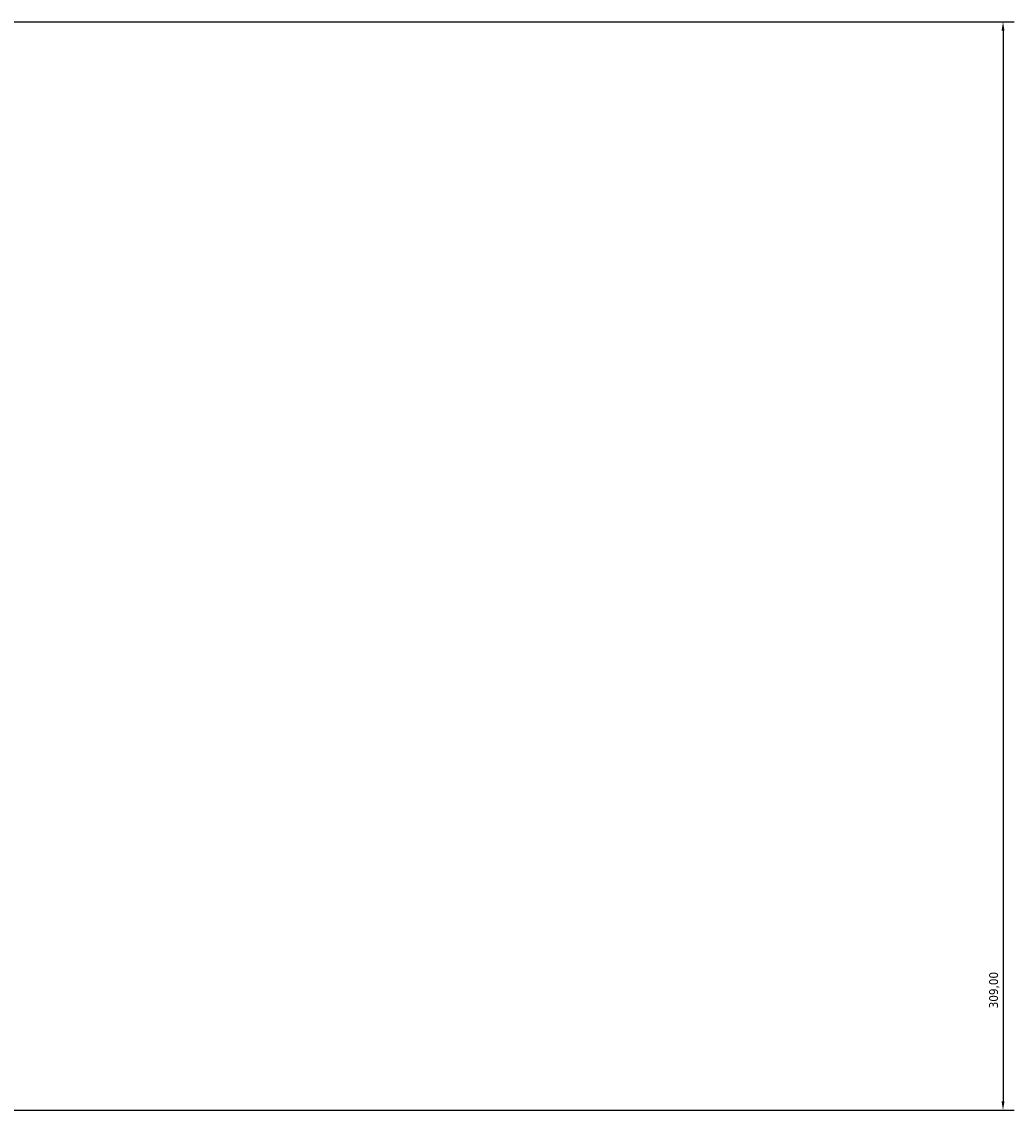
# Model space of a CAD drawing. Header units: millimetres. Extents: x -604 to 1526, y -330 to 1236.
# Tile 3 of 7: x -232 to 49, y 920 to 1229. Entities that reach past the tile are written whole.
import ezdxf

# ---------------------------------------------------------------- set-up
doc = ezdxf.new("R2010")
doc.units = ezdxf.units.MM
doc.layers.add('Dimension (ISO)', color=7, linetype='Continuous', lineweight=25)
doc.styles.add('Note Text (ISO)', font='tahoma.ttf')
doc.dimstyles.new('Default (ISO)', dxfattribs={"dimtxt": 2.5, "dimasz": 2.5, "dimexe": 3.175, "dimexo": 0, "dimgap": 0.762, "dimtad": 1, "dimrnd": 1e-08, "dimzin": 0, "dimtxsty": 'Note Text (ISO)', "dimcen": 0.09, "dimdle": 10, "dimclrd": 256, "dimclre": 256, "dimclrt": 256, "dimazin": 0, "dimtfac": 1.40208, "dimtmove": 0, "dimatfit": 3, "dimfxl": 1, "dimtolj": 1, "dimtzin": 0, "dimlwd": -1, "dimlwe": -1, "dimarcsym": 0})

# ---------------------------------------------------------------- blocks, each defined once
blk = doc.blocks.new('*D7')
at = {"layer": 'Defpoints', "color": 0, "transparency": 16777216}
for p in [(-530.61, 1228.98), (-260.24, 919.98), (46.16, 919.98)]:
    blk.add_point(p, dxfattribs=at)
at = {"layer": 'Dimension (ISO)', "transparency": 16777216}
for p, q in [((-530.61, 1228.98), (49.33, 1228.98)), ((46.16, 1226.48), (46.16, 922.48)), ((-260.24, 919.98), (49.33, 919.98))]:
    blk.add_line(p, q, dxfattribs=at)
for points in [[(45.74, 1226.48), (46.58, 1226.48), (46.16, 1228.98)], [(45.74, 922.48), (46.58, 922.48), (46.16, 919.98)]]:
    blk.add_solid(points, dxfattribs=at)
at = {"layer": 'Dimension (ISO)', "color": 232, "true_color": 0xca0064, "transparency": 16777216, "insert": (42.22, 948.92), "char_height": 2.5, "attachment_point": 1, "rotation": 90, "style": 'Note Text (ISO)'}
blk.add_mtext('\\A1;309,00', dxfattribs=at)

msp = doc.modelspace()

# ---------------------------------------------------------------- dimensions: what is measured, and where the dimension line sits
at = {"layer": 'Dimension (ISO)'}
dim = msp.add_linear_dim(base=(46.16, 919.982), p1=(-530.611, 1228.982), p2=(-260.235, 919.982), angle=270, dimstyle='Default (ISO)', override={"dimdec": 2, "dimtp": 0, "dimtm": 0, "dimtdec": 2, "dimtofl": 0, "dimatfit": 1}, dxfattribs=at)
dim.commit()
dim.dimension.update_dxf_attribs({"geometry": '*D7', "text_midpoint": (46.16, 953.982), "dimtype": 160})

doc.saveas('drawing.dxf')
